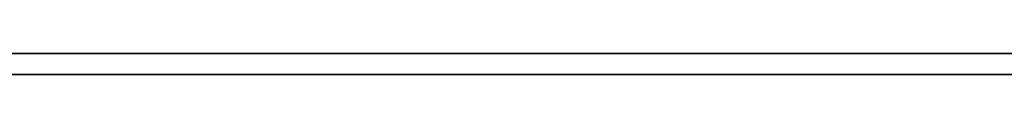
# Model space of a CAD drawing. Extents: x -3.09 to 3.09, y 0 to 2.31.
# Tile 172 of 177: x -1.0490343 to -1.0442711, y 2.2349 to 2.235. Entities that reach past the tile are written whole.
import ezdxf

# ---------------------------------------------------------------- set-up
doc = ezdxf.new("R2010")
doc.units = 0
doc.layers.get('0').update_dxf_attribs({"linetype": 'CONTINUOUS'})

# ---------------------------------------------------------------- blocks, each defined once
blk = doc.blocks.new('*U1')
at = {"extrusion": (0, 1, 0)}
for p, q in [((3.018, 2.235, -0.83), (-3.018, 2.235, -0.83)), ((-3.018, 2.235, 0.83), (3.018, 2.235, 0.83))]:
    blk.add_line(p, q, dxfattribs=at)
blk.add_line((3.018, 2.235, -0.83), (-3.018, 2.235, -0.83))
at = {"extrusion": (0, 0, -1)}
blk.add_line((-3.018, 2.235, 0.83), (3.018, 2.235, 0.83), dxfattribs=at)
for points in [[(-1.04425, 2.235, -0.0409329), (-1.04434, 2.235, -0.0409078), (-1.04442, 2.235, -0.0408829), (-1.04451, 2.235, -0.0408582), (-1.04459, 2.235, -0.0408338), (-1.04467, 2.235, -0.0408096), (-1.04476, 2.235, -0.0407857), (-1.04484, 2.235, -0.040762), (-1.04493, 2.235, -0.0407385), (-1.04501, 2.235, -0.0407153), (-1.0451, 2.235, -0.0406923), (-1.04519, 2.235, -0.0406695), (-1.04527, 2.235, -0.0406469), (-1.04536, 2.235, -0.0406246), (-1.04544, 2.235, -0.0406025), (-1.04553, 2.235, -0.0405807), (-1.04562, 2.235, -0.0405591), (-1.04571, 2.235, -0.0405377), (-1.04579, 2.235, -0.0405166), (-1.04588, 2.235, -0.0404957), (-1.04597, 2.235, -0.040475), (-1.04606, 2.235, -0.0404545), (-1.04615, 2.235, -0.0404343), (-1.04624, 2.235, -0.0404143), (-1.04632, 2.235, -0.0403946), (-1.04641, 2.235, -0.0403751), (-1.0465, 2.235, -0.0403558), (-1.04659, 2.235, -0.0403367), (-1.04668, 2.235, -0.0403179), (-1.04677, 2.235, -0.0402993), (-1.04686, 2.235, -0.040281), (-1.04695, 2.235, -0.0402629), (-1.04705, 2.235, -0.040245), (-1.04714, 2.235, -0.0402273), (-1.04723, 2.235, -0.0402099), (-1.04732, 2.235, -0.0401926), (-1.04742, 2.235, -0.0401755), (-1.04752, 2.235, -0.0401586), (-1.04761, 2.235, -0.0401418), (-1.04771, 2.235, -0.0401253), (-1.04781, 2.235, -0.0401089), (-1.04791, 2.235, -0.0400928), (-1.04802, 2.235, -0.0400768), (-1.04812, 2.235, -0.040061), (-1.04822, 2.235, -0.0400454), (-1.04833, 2.235, -0.0400299), (-1.04844, 2.235, -0.0400147), (-1.04855, 2.235, -0.0399996), (-1.04866, 2.235, -0.0399847), (-1.04877, 2.235, -0.03997), (-1.04888, 2.235, -0.0399555), (-1.04899, 2.235, -0.0399412), (-1.04911, 2.235, -0.0399271)], [(-1.04425, 2.235, -0.0409329), (-1.04434, 2.235, -0.0409078), (-1.04442, 2.235, -0.0408829), (-1.04451, 2.235, -0.0408582), (-1.04459, 2.235, -0.0408338), (-1.04467, 2.235, -0.0408096), (-1.04476, 2.235, -0.0407857), (-1.04484, 2.235, -0.040762), (-1.04493, 2.235, -0.0407385), (-1.04501, 2.235, -0.0407153), (-1.0451, 2.235, -0.0406923), (-1.04519, 2.235, -0.0406695), (-1.04527, 2.235, -0.0406469), (-1.04536, 2.235, -0.0406246), (-1.04544, 2.235, -0.0406025), (-1.04553, 2.235, -0.0405807), (-1.04562, 2.235, -0.0405591), (-1.04571, 2.235, -0.0405377), (-1.04579, 2.235, -0.0405166), (-1.04588, 2.235, -0.0404957), (-1.04597, 2.235, -0.040475), (-1.04606, 2.235, -0.0404545), (-1.04615, 2.235, -0.0404343), (-1.04624, 2.235, -0.0404143), (-1.04632, 2.235, -0.0403946), (-1.04641, 2.235, -0.0403751), (-1.0465, 2.235, -0.0403558), (-1.04659, 2.235, -0.0403367), (-1.04668, 2.235, -0.0403179), (-1.04677, 2.235, -0.0402993), (-1.04686, 2.235, -0.040281), (-1.04695, 2.235, -0.0402629), (-1.04705, 2.235, -0.040245), (-1.04714, 2.235, -0.0402273), (-1.04723, 2.235, -0.0402099), (-1.04732, 2.235, -0.0401926), (-1.04742, 2.235, -0.0401755), (-1.04752, 2.235, -0.0401586), (-1.04761, 2.235, -0.0401418), (-1.04771, 2.235, -0.0401253), (-1.04781, 2.235, -0.0401089), (-1.04791, 2.235, -0.0400928), (-1.04802, 2.235, -0.0400768), (-1.04812, 2.235, -0.040061), (-1.04822, 2.235, -0.0400454), (-1.04833, 2.235, -0.0400299), (-1.04844, 2.235, -0.0400147), (-1.04855, 2.235, -0.0399996), (-1.04866, 2.235, -0.0399847), (-1.04877, 2.235, -0.03997), (-1.04888, 2.235, -0.0399555), (-1.04899, 2.235, -0.0399412), (-1.04911, 2.235, -0.0399271)], [(-1.04904, 2.235, -0.0514673), (-1.0489, 2.235, -0.0515107), (-1.04875, 2.235, -0.0515549), (-1.04861, 2.235, -0.0515999), (-1.04848, 2.235, -0.0516456), (-1.04834, 2.235, -0.051692), (-1.0482, 2.235, -0.0517392), (-1.04807, 2.235, -0.0517872), (-1.04794, 2.235, -0.0518359), (-1.0478, 2.235, -0.0518854), (-1.04767, 2.235, -0.0519356), (-1.04755, 2.235, -0.0519866), (-1.04742, 2.235, -0.0520384), (-1.04729, 2.235, -0.0520909), (-1.04717, 2.235, -0.0521441), (-1.04705, 2.235, -0.0521981), (-1.04692, 2.235, -0.0522529), (-1.0468, 2.235, -0.0523084), (-1.04669, 2.235, -0.0523647), (-1.04657, 2.235, -0.0524217), (-1.04645, 2.235, -0.0524795), (-1.04634, 2.235, -0.0525381), (-1.04622, 2.235, -0.0525974), (-1.04611, 2.235, -0.0526574), (-1.046, 2.235, -0.0527182), (-1.04589, 2.235, -0.0527798), (-1.04579, 2.235, -0.0528421), (-1.04568, 2.235, -0.0529052), (-1.04558, 2.235, -0.052969), (-1.04547, 2.235, -0.0530336), (-1.04537, 2.235, -0.0530989), (-1.04527, 2.235, -0.053165), (-1.04517, 2.235, -0.0532319), (-1.04507, 2.235, -0.0532995), (-1.04498, 2.235, -0.0533678), (-1.04488, 2.235, -0.053437), (-1.04479, 2.235, -0.0535068), (-1.0447, 2.235, -0.0535775), (-1.04461, 2.235, -0.0536488), (-1.04452, 2.235, -0.053721), (-1.04443, 2.235, -0.0537942), (-1.04434, 2.235, -0.0538685), (-1.04426, 2.235, -0.0539438)], [(-1.04904, 2.235, -0.0514673), (-1.0489, 2.235, -0.0515107), (-1.04875, 2.235, -0.0515549), (-1.04861, 2.235, -0.0515999), (-1.04848, 2.235, -0.0516456), (-1.04834, 2.235, -0.051692), (-1.0482, 2.235, -0.0517392), (-1.04807, 2.235, -0.0517872), (-1.04794, 2.235, -0.0518359), (-1.0478, 2.235, -0.0518854), (-1.04767, 2.235, -0.0519356), (-1.04755, 2.235, -0.0519866), (-1.04742, 2.235, -0.0520384), (-1.04729, 2.235, -0.0520909), (-1.04717, 2.235, -0.0521441), (-1.04705, 2.235, -0.0521981), (-1.04692, 2.235, -0.0522529), (-1.0468, 2.235, -0.0523084), (-1.04669, 2.235, -0.0523647), (-1.04657, 2.235, -0.0524217), (-1.04645, 2.235, -0.0524795), (-1.04634, 2.235, -0.0525381), (-1.04622, 2.235, -0.0525974), (-1.04611, 2.235, -0.0526574), (-1.046, 2.235, -0.0527182), (-1.04589, 2.235, -0.0527798), (-1.04579, 2.235, -0.0528421), (-1.04568, 2.235, -0.0529052), (-1.04558, 2.235, -0.052969), (-1.04547, 2.235, -0.0530336), (-1.04537, 2.235, -0.0530989), (-1.04527, 2.235, -0.053165), (-1.04517, 2.235, -0.0532319), (-1.04507, 2.235, -0.0532995), (-1.04498, 2.235, -0.0533678), (-1.04488, 2.235, -0.053437), (-1.04479, 2.235, -0.0535068), (-1.0447, 2.235, -0.0535775), (-1.04461, 2.235, -0.0536488), (-1.04452, 2.235, -0.053721), (-1.04443, 2.235, -0.0537942), (-1.04434, 2.235, -0.0538685), (-1.04426, 2.235, -0.0539438)], [(-1.04907, 2.235, -0.0910314), (-1.04896, 2.235, -0.0910184), (-1.04886, 2.235, -0.0910052), (-1.04875, 2.235, -0.0909918), (-1.04865, 2.235, -0.0909783), (-1.04855, 2.235, -0.0909646), (-1.04844, 2.235, -0.0909507), (-1.04834, 2.235, -0.0909367), (-1.04824, 2.235, -0.0909224), (-1.04814, 2.235, -0.090908), (-1.04804, 2.235, -0.0908935), (-1.04794, 2.235, -0.0908787), (-1.04784, 2.235, -0.0908638), (-1.04775, 2.235, -0.0908486), (-1.04765, 2.235, -0.0908333), (-1.04756, 2.235, -0.0908179), (-1.04746, 2.235, -0.0908022), (-1.04737, 2.235, -0.0907864), (-1.04728, 2.235, -0.0907704), (-1.04719, 2.235, -0.0907542), (-1.04709, 2.235, -0.0907379), (-1.047, 2.235, -0.0907213), (-1.04692, 2.235, -0.0907046), (-1.04683, 2.235, -0.0906878), (-1.04674, 2.235, -0.0906706), (-1.04665, 2.235, -0.0906533), (-1.04656, 2.235, -0.0906358), (-1.04648, 2.235, -0.090618), (-1.04639, 2.235, -0.0906), (-1.0463, 2.235, -0.0905817), (-1.04622, 2.235, -0.0905633), (-1.04613, 2.235, -0.0905446), (-1.04604, 2.235, -0.0905257), (-1.04596, 2.235, -0.0905065), (-1.04587, 2.235, -0.0904872), (-1.04578, 2.235, -0.0904676), (-1.0457, 2.235, -0.0904478), (-1.04561, 2.235, -0.0904278), (-1.04553, 2.235, -0.0904075), (-1.04544, 2.235, -0.090387), (-1.04536, 2.235, -0.0903663), (-1.04527, 2.235, -0.0903454), (-1.04519, 2.235, -0.0903242), (-1.0451, 2.235, -0.0903028), (-1.04502, 2.235, -0.0902812), (-1.04494, 2.235, -0.0902594), (-1.04485, 2.235, -0.0902373), (-1.04477, 2.235, -0.090215), (-1.04469, 2.235, -0.0901925), (-1.0446, 2.235, -0.0901698), (-1.04452, 2.235, -0.0901468), (-1.04444, 2.235, -0.0901237), (-1.04436, 2.235, -0.0901003), (-1.04427, 2.235, -0.0900766)], [(-1.04907, 2.235, -0.0910314), (-1.04896, 2.235, -0.0910184), (-1.04886, 2.235, -0.0910052), (-1.04875, 2.235, -0.0909918), (-1.04865, 2.235, -0.0909783), (-1.04855, 2.235, -0.0909646), (-1.04844, 2.235, -0.0909507), (-1.04834, 2.235, -0.0909367), (-1.04824, 2.235, -0.0909224), (-1.04814, 2.235, -0.090908), (-1.04804, 2.235, -0.0908935), (-1.04794, 2.235, -0.0908787), (-1.04784, 2.235, -0.0908638), (-1.04775, 2.235, -0.0908486), (-1.04765, 2.235, -0.0908333), (-1.04756, 2.235, -0.0908179), (-1.04746, 2.235, -0.0908022), (-1.04737, 2.235, -0.0907864), (-1.04728, 2.235, -0.0907704), (-1.04719, 2.235, -0.0907542), (-1.04709, 2.235, -0.0907379), (-1.047, 2.235, -0.0907213), (-1.04692, 2.235, -0.0907046), (-1.04683, 2.235, -0.0906878), (-1.04674, 2.235, -0.0906706), (-1.04665, 2.235, -0.0906533), (-1.04656, 2.235, -0.0906358), (-1.04648, 2.235, -0.090618), (-1.04639, 2.235, -0.0906), (-1.0463, 2.235, -0.0905817), (-1.04622, 2.235, -0.0905633), (-1.04613, 2.235, -0.0905446), (-1.04604, 2.235, -0.0905257), (-1.04596, 2.235, -0.0905065), (-1.04587, 2.235, -0.0904872), (-1.04578, 2.235, -0.0904676), (-1.0457, 2.235, -0.0904478), (-1.04561, 2.235, -0.0904278), (-1.04553, 2.235, -0.0904075), (-1.04544, 2.235, -0.090387), (-1.04536, 2.235, -0.0903663), (-1.04527, 2.235, -0.0903454), (-1.04519, 2.235, -0.0903242), (-1.0451, 2.235, -0.0903028), (-1.04502, 2.235, -0.0902812), (-1.04494, 2.235, -0.0902594), (-1.04485, 2.235, -0.0902373), (-1.04477, 2.235, -0.090215), (-1.04469, 2.235, -0.0901925), (-1.0446, 2.235, -0.0901698), (-1.04452, 2.235, -0.0901468), (-1.04444, 2.235, -0.0901237), (-1.04436, 2.235, -0.0901003), (-1.04427, 2.235, -0.0900766)], [(-1.04422, 2.235, -0.076693), (-1.04431, 2.235, -0.076769), (-1.04439, 2.235, -0.0768439), (-1.04448, 2.235, -0.0769178), (-1.04457, 2.235, -0.0769907), (-1.04466, 2.235, -0.0770629), (-1.04475, 2.235, -0.0771342), (-1.04484, 2.235, -0.0772049), (-1.04494, 2.235, -0.0772747), (-1.04503, 2.235, -0.0773438), (-1.04513, 2.235, -0.0774121), (-1.04522, 2.235, -0.0774797), (-1.04532, 2.235, -0.0775465), (-1.04542, 2.235, -0.0776125), (-1.04552, 2.235, -0.0776778), (-1.04562, 2.235, -0.0777423), (-1.04573, 2.235, -0.0778061), (-1.04583, 2.235, -0.077869), (-1.04594, 2.235, -0.0779313), (-1.04604, 2.235, -0.0779927), (-1.04615, 2.235, -0.0780534), (-1.04626, 2.235, -0.0781133), (-1.04637, 2.235, -0.0781725), (-1.04648, 2.235, -0.0782309), (-1.04659, 2.235, -0.0782885), (-1.04671, 2.235, -0.0783454), (-1.04682, 2.235, -0.0784015), (-1.04694, 2.235, -0.0784569), (-1.04706, 2.235, -0.0785114), (-1.04718, 2.235, -0.0785653), (-1.0473, 2.235, -0.0786183), (-1.04742, 2.235, -0.0786706), (-1.04754, 2.235, -0.0787222), (-1.04766, 2.235, -0.0787729), (-1.04779, 2.235, -0.0788229), (-1.04792, 2.235, -0.0788722), (-1.04804, 2.235, -0.0789206), (-1.04817, 2.235, -0.0789684), (-1.0483, 2.235, -0.0790153), (-1.04843, 2.235, -0.0790615), (-1.04857, 2.235, -0.0791069), (-1.0487, 2.235, -0.0791516), (-1.04884, 2.235, -0.0791955), (-1.04897, 2.235, -0.0792386), (-1.04911, 2.235, -0.079281)], [(-1.04422, 2.235, -0.076693), (-1.04431, 2.235, -0.076769), (-1.04439, 2.235, -0.0768439), (-1.04448, 2.235, -0.0769178), (-1.04457, 2.235, -0.0769907), (-1.04466, 2.235, -0.0770629), (-1.04475, 2.235, -0.0771342), (-1.04484, 2.235, -0.0772049), (-1.04494, 2.235, -0.0772747), (-1.04503, 2.235, -0.0773438), (-1.04513, 2.235, -0.0774121), (-1.04522, 2.235, -0.0774797), (-1.04532, 2.235, -0.0775465), (-1.04542, 2.235, -0.0776125), (-1.04552, 2.235, -0.0776778), (-1.04562, 2.235, -0.0777423), (-1.04573, 2.235, -0.0778061), (-1.04583, 2.235, -0.077869), (-1.04594, 2.235, -0.0779313), (-1.04604, 2.235, -0.0779927), (-1.04615, 2.235, -0.0780534), (-1.04626, 2.235, -0.0781133), (-1.04637, 2.235, -0.0781725), (-1.04648, 2.235, -0.0782309), (-1.04659, 2.235, -0.0782885), (-1.04671, 2.235, -0.0783454), (-1.04682, 2.235, -0.0784015), (-1.04694, 2.235, -0.0784569), (-1.04706, 2.235, -0.0785114), (-1.04718, 2.235, -0.0785653), (-1.0473, 2.235, -0.0786183), (-1.04742, 2.235, -0.0786706), (-1.04754, 2.235, -0.0787222), (-1.04766, 2.235, -0.0787729), (-1.04779, 2.235, -0.0788229), (-1.04792, 2.235, -0.0788722), (-1.04804, 2.235, -0.0789206), (-1.04817, 2.235, -0.0789684), (-1.0483, 2.235, -0.0790153), (-1.04843, 2.235, -0.0790615), (-1.04857, 2.235, -0.0791069), (-1.0487, 2.235, -0.0791516), (-1.04884, 2.235, -0.0791955), (-1.04897, 2.235, -0.0792386), (-1.04911, 2.235, -0.079281)], [(-1.0492, 2.2349, -0.0399159), (-1.04903, 2.2349, -0.039937), (-1.04886, 2.2349, -0.0399585), (-1.04869, 2.2349, -0.0399804), (-1.04852, 2.2349, -0.0400028), (-1.04836, 2.2349, -0.0400256), (-1.0482, 2.2349, -0.0400488), (-1.04804, 2.2349, -0.0400724), (-1.04789, 2.2349, -0.0400964), (-1.04774, 2.2349, -0.0401209), (-1.04759, 2.2349, -0.0401458), (-1.04744, 2.2349, -0.0401711), (-1.0473, 2.2349, -0.0401968), (-1.04716, 2.2349, -0.0402229), (-1.04702, 2.2349, -0.0402495), (-1.04689, 2.2349, -0.0402765), (-1.04675, 2.2349, -0.0403041), (-1.04661, 2.2349, -0.0403323), (-1.04648, 2.2349, -0.0403609), (-1.04634, 2.2349, -0.0403901), (-1.04621, 2.2349, -0.0404198), (-1.04608, 2.2349, -0.04045), (-1.04594, 2.2349, -0.0404808), (-1.04581, 2.2349, -0.0405121), (-1.04568, 2.2349, -0.0405439), (-1.04555, 2.2349, -0.0405763), (-1.04542, 2.2349, -0.0406091), (-1.04529, 2.2349, -0.0406425), (-1.04516, 2.2349, -0.0406765), (-1.04503, 2.2349, -0.0407109), (-1.0449, 2.2349, -0.0407459), (-1.04477, 2.2349, -0.0407814), (-1.04465, 2.2349, -0.0408174), (-1.04452, 2.2349, -0.040854), (-1.04439, 2.2349, -0.0408911), (-1.04427, 2.2349, -0.0409287)], [(-1.0492, 2.2349, -0.0399159), (-1.04903, 2.2349, -0.039937), (-1.04886, 2.2349, -0.0399585), (-1.04869, 2.2349, -0.0399804), (-1.04852, 2.2349, -0.0400028), (-1.04836, 2.2349, -0.0400256), (-1.0482, 2.2349, -0.0400488), (-1.04804, 2.2349, -0.0400724), (-1.04789, 2.2349, -0.0400964), (-1.04774, 2.2349, -0.0401209), (-1.04759, 2.2349, -0.0401458), (-1.04744, 2.2349, -0.0401711), (-1.0473, 2.2349, -0.0401968), (-1.04716, 2.2349, -0.0402229), (-1.04702, 2.2349, -0.0402495), (-1.04689, 2.2349, -0.0402765), (-1.04675, 2.2349, -0.0403041), (-1.04661, 2.2349, -0.0403323), (-1.04648, 2.2349, -0.0403609), (-1.04634, 2.2349, -0.0403901), (-1.04621, 2.2349, -0.0404198), (-1.04608, 2.2349, -0.04045), (-1.04594, 2.2349, -0.0404808), (-1.04581, 2.2349, -0.0405121), (-1.04568, 2.2349, -0.0405439), (-1.04555, 2.2349, -0.0405763), (-1.04542, 2.2349, -0.0406091), (-1.04529, 2.2349, -0.0406425), (-1.04516, 2.2349, -0.0406765), (-1.04503, 2.2349, -0.0407109), (-1.0449, 2.2349, -0.0407459), (-1.04477, 2.2349, -0.0407814), (-1.04465, 2.2349, -0.0408174), (-1.04452, 2.2349, -0.040854), (-1.04439, 2.2349, -0.0408911), (-1.04427, 2.2349, -0.0409287)], [(-1.04923, 2.2349, -0.0514097), (-1.04902, 2.2349, -0.0514738), (-1.0488, 2.2349, -0.0515395), (-1.04859, 2.2349, -0.051607), (-1.04839, 2.2349, -0.0516762), (-1.04818, 2.2349, -0.0517471), (-1.04798, 2.2349, -0.0518197), (-1.04778, 2.2349, -0.0518941), (-1.04759, 2.2349, -0.0519701), (-1.0474, 2.2349, -0.0520478), (-1.04721, 2.2349, -0.0521273), (-1.04702, 2.2349, -0.0522084), (-1.04684, 2.2349, -0.0522913), (-1.04666, 2.2349, -0.0523759), (-1.04649, 2.2349, -0.0524622), (-1.04631, 2.2349, -0.0525501), (-1.04615, 2.2349, -0.0526398), (-1.04598, 2.2349, -0.0527312), (-1.04582, 2.2349, -0.0528244), (-1.04566, 2.2349, -0.0529192), (-1.0455, 2.2349, -0.0530157), (-1.04535, 2.2349, -0.053114), (-1.0452, 2.2349, -0.0532139), (-1.04505, 2.2349, -0.0533156), (-1.04491, 2.2349, -0.0534189), (-1.04477, 2.2349, -0.053524), (-1.04463, 2.2349, -0.0536308), (-1.0445, 2.2349, -0.0537394), (-1.04436, 2.2349, -0.0538503), (-1.04423, 2.2349, -0.0539636)], [(-1.04923, 2.2349, -0.0514097), (-1.04902, 2.2349, -0.0514738), (-1.0488, 2.2349, -0.0515395), (-1.04859, 2.2349, -0.051607), (-1.04839, 2.2349, -0.0516762), (-1.04818, 2.2349, -0.0517471), (-1.04798, 2.2349, -0.0518197), (-1.04778, 2.2349, -0.0518941), (-1.04759, 2.2349, -0.0519701), (-1.0474, 2.2349, -0.0520478), (-1.04721, 2.2349, -0.0521273), (-1.04702, 2.2349, -0.0522084), (-1.04684, 2.2349, -0.0522913), (-1.04666, 2.2349, -0.0523759), (-1.04649, 2.2349, -0.0524622), (-1.04631, 2.2349, -0.0525501), (-1.04615, 2.2349, -0.0526398), (-1.04598, 2.2349, -0.0527312), (-1.04582, 2.2349, -0.0528244), (-1.04566, 2.2349, -0.0529192), (-1.0455, 2.2349, -0.0530157), (-1.04535, 2.2349, -0.053114), (-1.0452, 2.2349, -0.0532139), (-1.04505, 2.2349, -0.0533156), (-1.04491, 2.2349, -0.0534189), (-1.04477, 2.2349, -0.053524), (-1.04463, 2.2349, -0.0536308), (-1.0445, 2.2349, -0.0537394), (-1.04436, 2.2349, -0.0538503), (-1.04423, 2.2349, -0.0539636)], [(-1.04425, 2.2349, -0.0900688), (-1.04437, 2.2349, -0.0901043), (-1.04449, 2.2349, -0.0901394), (-1.04462, 2.2349, -0.0901739), (-1.04474, 2.2349, -0.090208), (-1.04487, 2.2349, -0.0902415), (-1.04499, 2.2349, -0.0902745), (-1.04512, 2.2349, -0.0903071), (-1.04525, 2.2349, -0.0903391), (-1.04538, 2.2349, -0.0903706), (-1.0455, 2.2349, -0.0904016), (-1.04563, 2.2349, -0.090432), (-1.04576, 2.2349, -0.090462), (-1.04589, 2.2349, -0.0904915), (-1.04602, 2.2349, -0.0905204), (-1.04615, 2.2349, -0.0905489), (-1.04628, 2.2349, -0.0905768), (-1.04641, 2.2349, -0.0906042), (-1.04654, 2.2349, -0.0906312), (-1.04667, 2.2349, -0.0906576), (-1.04681, 2.2349, -0.0906835), (-1.04694, 2.2349, -0.0907089), (-1.04707, 2.2349, -0.0907339), (-1.04721, 2.2349, -0.0907585), (-1.04735, 2.2349, -0.0907826), (-1.04749, 2.2349, -0.0908064), (-1.04763, 2.2349, -0.0908298), (-1.04777, 2.2349, -0.0908528), (-1.04792, 2.2349, -0.0908754), (-1.04807, 2.2349, -0.0908976), (-1.04822, 2.2349, -0.0909194), (-1.04837, 2.2349, -0.0909408), (-1.04852, 2.2349, -0.0909618), (-1.04868, 2.2349, -0.0909824), (-1.04884, 2.2349, -0.0910026), (-1.049, 2.2349, -0.0910224), (-1.04916, 2.2349, -0.0910418)], [(-1.04425, 2.2349, -0.0900688), (-1.04437, 2.2349, -0.0901043), (-1.04449, 2.2349, -0.0901394), (-1.04462, 2.2349, -0.0901739), (-1.04474, 2.2349, -0.090208), (-1.04487, 2.2349, -0.0902415), (-1.04499, 2.2349, -0.0902745), (-1.04512, 2.2349, -0.0903071), (-1.04525, 2.2349, -0.0903391), (-1.04538, 2.2349, -0.0903706), (-1.0455, 2.2349, -0.0904016), (-1.04563, 2.2349, -0.090432), (-1.04576, 2.2349, -0.090462), (-1.04589, 2.2349, -0.0904915), (-1.04602, 2.2349, -0.0905204), (-1.04615, 2.2349, -0.0905489), (-1.04628, 2.2349, -0.0905768), (-1.04641, 2.2349, -0.0906042), (-1.04654, 2.2349, -0.0906312), (-1.04667, 2.2349, -0.0906576), (-1.04681, 2.2349, -0.0906835), (-1.04694, 2.2349, -0.0907089), (-1.04707, 2.2349, -0.0907339), (-1.04721, 2.2349, -0.0907585), (-1.04735, 2.2349, -0.0907826), (-1.04749, 2.2349, -0.0908064), (-1.04763, 2.2349, -0.0908298), (-1.04777, 2.2349, -0.0908528), (-1.04792, 2.2349, -0.0908754), (-1.04807, 2.2349, -0.0908976), (-1.04822, 2.2349, -0.0909194), (-1.04837, 2.2349, -0.0909408), (-1.04852, 2.2349, -0.0909618), (-1.04868, 2.2349, -0.0909824), (-1.04884, 2.2349, -0.0910026), (-1.049, 2.2349, -0.0910224), (-1.04916, 2.2349, -0.0910418)], [(-1.0442, 2.2349, -0.0766732), (-1.04433, 2.2349, -0.0767873), (-1.04446, 2.2349, -0.0768993), (-1.04459, 2.2349, -0.077009), (-1.04473, 2.2349, -0.0771169), (-1.04487, 2.2349, -0.0772231), (-1.04501, 2.2349, -0.0773276), (-1.04515, 2.2349, -0.0774303), (-1.0453, 2.2349, -0.0775313), (-1.04545, 2.2349, -0.0776306), (-1.0456, 2.2349, -0.0777282), (-1.04575, 2.2349, -0.077824), (-1.04591, 2.2349, -0.0779181), (-1.04607, 2.2349, -0.0780105), (-1.04624, 2.2349, -0.0781011), (-1.0464, 2.2349, -0.07819), (-1.04657, 2.2349, -0.0782772), (-1.04674, 2.2349, -0.0783627), (-1.04692, 2.2349, -0.0784465), (-1.04709, 2.2349, -0.0785285), (-1.04727, 2.2349, -0.0786088), (-1.04746, 2.2349, -0.0786873), (-1.04764, 2.2349, -0.0787642), (-1.04783, 2.2349, -0.0788393), (-1.04802, 2.2349, -0.0789127), (-1.04822, 2.2349, -0.0789843), (-1.04841, 2.2349, -0.0790543), (-1.04861, 2.2349, -0.0791225), (-1.04882, 2.2349, -0.079189), (-1.04902, 2.2349, -0.0792537), (-1.04923, 2.2349, -0.0793167)], [(-1.0442, 2.2349, -0.0766732), (-1.04433, 2.2349, -0.0767873), (-1.04446, 2.2349, -0.0768993), (-1.04459, 2.2349, -0.077009), (-1.04473, 2.2349, -0.0771169), (-1.04487, 2.2349, -0.0772231), (-1.04501, 2.2349, -0.0773276), (-1.04515, 2.2349, -0.0774303), (-1.0453, 2.2349, -0.0775313), (-1.04545, 2.2349, -0.0776306), (-1.0456, 2.2349, -0.0777282), (-1.04575, 2.2349, -0.077824), (-1.04591, 2.2349, -0.0779181), (-1.04607, 2.2349, -0.0780105), (-1.04624, 2.2349, -0.0781011), (-1.0464, 2.2349, -0.07819), (-1.04657, 2.2349, -0.0782772), (-1.04674, 2.2349, -0.0783627), (-1.04692, 2.2349, -0.0784465), (-1.04709, 2.2349, -0.0785285), (-1.04727, 2.2349, -0.0786088), (-1.04746, 2.2349, -0.0786873), (-1.04764, 2.2349, -0.0787642), (-1.04783, 2.2349, -0.0788393), (-1.04802, 2.2349, -0.0789127), (-1.04822, 2.2349, -0.0789843), (-1.04841, 2.2349, -0.0790543), (-1.04861, 2.2349, -0.0791225), (-1.04882, 2.2349, -0.079189), (-1.04902, 2.2349, -0.0792537), (-1.04923, 2.2349, -0.0793167)]]:
    blk.add_polyline3d(points)

msp = doc.modelspace()

# ---------------------------------------------------------------- block references
msp.add_blockref('*U1', (0, 0))

doc.saveas('drawing.dxf')
